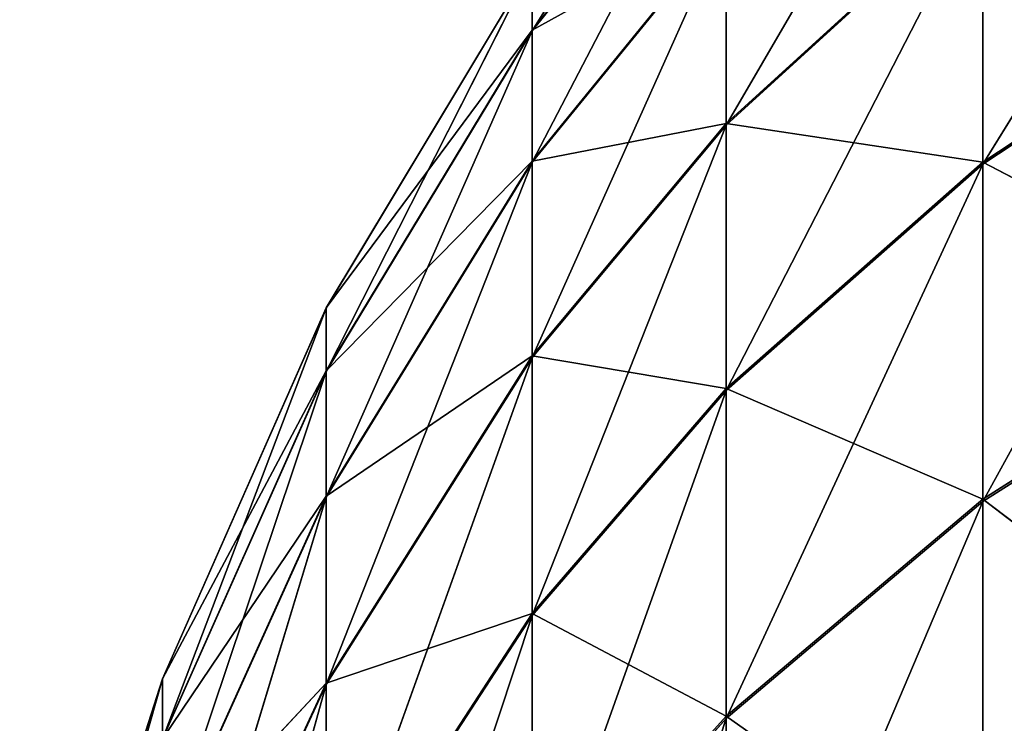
# Model space of a CAD drawing. Header units: centimetres. Extents: x 0.2 to 30.8, y 0 to 60.
# Tile 137 of 256: x 0.17 to 0.2114, y 1.4224 to 1.452. Entities that reach past the tile are written whole.
import ezdxf

# ---------------------------------------------------------------- set-up
doc = ezdxf.new("R2010")
doc.units = ezdxf.units.CM
doc.header["$LTSCALE"] = 2.54
doc.layers.get('0').update_dxf_attribs({"true_color": 0xff5454})

# ---------------------------------------------------------------- blocks, each defined once
blk = doc.blocks.new('Kosz na _mieci Derbin Large.STL')
at = {"color": 0}
for p, q in [((0.210534, 1.46615, 1.182236), (0.19975, 1.447615, 1.211035)), ((0.210534, 1.46615, 1.182236), (0.19975, 1.447615, 1.211035)), ((0.222812, 1.465831, 1.21687), (0.210534, 1.445966, 1.245243)), ((0.222812, 1.465831, 1.21687), (0.210534, 1.445966, 1.245243)), ((0.191581, 1.451574, 1.146911), (0.19975, 1.464604, 1.1162)), ((0.191581, 1.451574, 1.146911), (0.19975, 1.464604, 1.1162)), ((0.19975, 1.461777, 1.051928), (0.191581, 1.4516, 1.053284)), ((0.19975, 1.461777, 1.051928), (0.191581, 1.4516, 1.053284)), ((0.19975, 1.46175, 1.148272), (0.191581, 1.446057, 1.177711)), ((0.191581, 1.451574, 1.146911), (0.19975, 1.46175, 1.148272)), ((0.191581, 1.451574, 1.146911), (0.19975, 1.46175, 1.148272)), ((0.19975, 1.46175, 1.148272), (0.191581, 1.446057, 1.177711)), ((0.210534, 1.457516, 0.986012), (0.19975, 1.447677, 0.989157)), ((0.210534, 1.457516, 0.986012), (0.19975, 1.447677, 0.989157)), ((0.210534, 1.457453, 1.214186), (0.19975, 1.436445, 1.241234)), ((0.210534, 1.457453, 1.214186), (0.19975, 1.436445, 1.241234)), ((0.210534, 1.457453, 1.214186), (0.19975, 1.447615, 1.211035)), ((0.210534, 1.457453, 1.214186), (0.19975, 1.447615, 1.211035)), ((0.210534, 1.457516, 0.986012), (0.210534, 1.446047, 0.954949)), ((0.210534, 1.457516, 0.986012), (0.210534, 1.446047, 0.954949)), ((0.210534, 1.445966, 1.245243), (0.210534, 1.457453, 1.214186)), ((0.210534, 1.445966, 1.245243), (0.210534, 1.457453, 1.214186)), ((0.19975, 1.456116, 1.020231), (0.191581, 1.4516, 1.053284)), ((0.19975, 1.456116, 1.020231), (0.191581, 1.4516, 1.053284)), ((0.19975, 1.456116, 1.020231), (0.191581, 1.4461, 1.022481)), ((0.19975, 1.456116, 1.020231), (0.191581, 1.4461, 1.022481)), ((0.191581, 1.437838, 1.207903), (0.19975, 1.456072, 1.179967)), ((0.19975, 1.456072, 1.179967), (0.191581, 1.446057, 1.177711)), ((0.19975, 1.456072, 1.179967), (0.191581, 1.446057, 1.177711)), ((0.191581, 1.437838, 1.207903), (0.19975, 1.456072, 1.179967)), ((0.19975, 1.456116, 1.020231), (0.19975, 1.447677, 0.989157)), ((0.19975, 1.456116, 1.020231), (0.19975, 1.447677, 0.989157)), ((0.19975, 1.456072, 1.179967), (0.19975, 1.447615, 1.211035)), ((0.19975, 1.456072, 1.179967), (0.19975, 1.447615, 1.211035)), ((0.191581, 1.454357, 1.084453), (0.182919, 1.43991, 1.1151)), ((0.191581, 1.454357, 1.084453), (0.182919, 1.43991, 1.1151)), ((0.191581, 1.454357, 1.084453), (0.182919, 1.439919, 1.085088)), ((0.191581, 1.454357, 1.084453), (0.182919, 1.439919, 1.085088)), ((0.191581, 1.454349, 1.115743), (0.182919, 1.437249, 1.144994)), ((0.191581, 1.454349, 1.115743), (0.182919, 1.437249, 1.144994)), ((0.191581, 1.454349, 1.115743), (0.182919, 1.43991, 1.1151)), ((0.191581, 1.454349, 1.115743), (0.182919, 1.43991, 1.1151)), ((0.191581, 1.454357, 1.084453), (0.191581, 1.4516, 1.053284)), ((0.191581, 1.454357, 1.084453), (0.191581, 1.4516, 1.053284)), ((0.191581, 1.451574, 1.146911), (0.191581, 1.454349, 1.115743)), ((0.191581, 1.451574, 1.146911), (0.191581, 1.454349, 1.115743)), ((0.222812, 1.454157, 0.951539), (0.210534, 1.446047, 0.954949)), ((0.222812, 1.454157, 0.951539), (0.210534, 1.446047, 0.954949)), ((0.210534, 1.43178, 1.275163), (0.222812, 1.454074, 1.248657)), ((0.222812, 1.454074, 1.248657), (0.210534, 1.445966, 1.245243)), ((0.222812, 1.454074, 1.248657), (0.210534, 1.445966, 1.245243)), ((0.210534, 1.43178, 1.275163), (0.222812, 1.454074, 1.248657)), ((0.191581, 1.4516, 1.053284), (0.182919, 1.439919, 1.085088)), ((0.191581, 1.4516, 1.053284), (0.182919, 1.439919, 1.085088)), ((0.191581, 1.4516, 1.053284), (0.182919, 1.437274, 1.055193)), ((0.191581, 1.4516, 1.053284), (0.182919, 1.437274, 1.055193)), ((0.182919, 1.431957, 1.174536), (0.191581, 1.451574, 1.146911)), ((0.191581, 1.451574, 1.146911), (0.182919, 1.437249, 1.144994)), ((0.191581, 1.451574, 1.146911), (0.182919, 1.437249, 1.144994)), ((0.182919, 1.431957, 1.174536), (0.191581, 1.451574, 1.146911)), ((0.191581, 1.4516, 1.053284), (0.191581, 1.4461, 1.022481)), ((0.191581, 1.4516, 1.053284), (0.191581, 1.4461, 1.022481)), ((0.191581, 1.451574, 1.146911), (0.191581, 1.446057, 1.177711)), ((0.191581, 1.451574, 1.146911), (0.191581, 1.446057, 1.177711)), ((0.191581, 1.4461, 1.022481), (0.19975, 1.447677, 0.989157)), ((0.19975, 1.447677, 0.989157), (0.191581, 1.437898, 0.992284)), ((0.19975, 1.447677, 0.989157), (0.191581, 1.437898, 0.992284)), ((0.191581, 1.4461, 1.022481), (0.19975, 1.447677, 0.989157)), ((0.19975, 1.447677, 0.989157), (0.19975, 1.436524, 0.958952)), ((0.19975, 1.447677, 0.989157), (0.19975, 1.436524, 0.958952)), ((0.19975, 1.447677, 0.989157), (0.210534, 1.446047, 0.954949)), ((0.19975, 1.447677, 0.989157), (0.210534, 1.446047, 0.954949)), ((0.19975, 1.447615, 1.211035), (0.191581, 1.426984, 1.237251)), ((0.191581, 1.437838, 1.207903), (0.19975, 1.447615, 1.211035)), ((0.191581, 1.437838, 1.207903), (0.19975, 1.447615, 1.211035)), ((0.19975, 1.447615, 1.211035), (0.191581, 1.426984, 1.237251)), ((0.19975, 1.436445, 1.241234), (0.19975, 1.447615, 1.211035)), ((0.19975, 1.436445, 1.241234), (0.19975, 1.447615, 1.211035)), ((0.182919, 1.437274, 1.055193), (0.191581, 1.4461, 1.022481)), ((0.191581, 1.4461, 1.022481), (0.182919, 1.431998, 1.025648)), ((0.191581, 1.4461, 1.022481), (0.182919, 1.431998, 1.025648)), ((0.182919, 1.437274, 1.055193), (0.191581, 1.4461, 1.022481)), ((0.191581, 1.446057, 1.177711), (0.182919, 1.424075, 1.203494)), ((0.182919, 1.431957, 1.174536), (0.191581, 1.446057, 1.177711)), ((0.182919, 1.431957, 1.174536), (0.191581, 1.446057, 1.177711)), ((0.191581, 1.446057, 1.177711), (0.182919, 1.424075, 1.203494)), ((0.191581, 1.4461, 1.022481), (0.191581, 1.437898, 0.992284)), ((0.191581, 1.4461, 1.022481), (0.191581, 1.437898, 0.992284)), ((0.191581, 1.437838, 1.207903), (0.191581, 1.446057, 1.177711)), ((0.191581, 1.437838, 1.207903), (0.191581, 1.446057, 1.177711)), ((0.210534, 1.446047, 0.954949), (0.19975, 1.436524, 0.958952)), ((0.210534, 1.446047, 0.954949), (0.19975, 1.436524, 0.958952)), ((0.210534, 1.445966, 1.245243), (0.19975, 1.42265, 1.270328)), ((0.210534, 1.445966, 1.245243), (0.19975, 1.42265, 1.270328)), ((0.210534, 1.445966, 1.245243), (0.19975, 1.436445, 1.241234)), ((0.210534, 1.445966, 1.245243), (0.19975, 1.436445, 1.241234)), ((0.210534, 1.446047, 0.954949), (0.210534, 1.431877, 0.925021)), ((0.210534, 1.446047, 0.954949), (0.210534, 1.431877, 0.925021)), ((0.210534, 1.446047, 0.954949), (0.222812, 1.439654, 0.920908)), ((0.210534, 1.446047, 0.954949), (0.222812, 1.439654, 0.920908)), ((0.210534, 1.43178, 1.275163), (0.210534, 1.445966, 1.245243)), ((0.210534, 1.43178, 1.275163), (0.210534, 1.445966, 1.245243)), ((0.182919, 1.439919, 1.085088), (0.176046, 1.42431, 1.114405)), ((0.182919, 1.439919, 1.085088), (0.176046, 1.42431, 1.114405)), ((0.182919, 1.439919, 1.085088), (0.176046, 1.424318, 1.085775)), ((0.182919, 1.439919, 1.085088), (0.176046, 1.424318, 1.085775)), ((0.182919, 1.43991, 1.1151), (0.176046, 1.421772, 1.142923)), ((0.182919, 1.43991, 1.1151), (0.176046, 1.421772, 1.142923)), ((0.182919, 1.43991, 1.1151), (0.176046, 1.42431, 1.114405)), ((0.182919, 1.43991, 1.1151), (0.176046, 1.42431, 1.114405)), ((0.182919, 1.43991, 1.1151), (0.182919, 1.439919, 1.085088)), ((0.182919, 1.43991, 1.1151), (0.182919, 1.439919, 1.085088)), ((0.182919, 1.439919, 1.085088), (0.182919, 1.437274, 1.055193)), ((0.182919, 1.439919, 1.085088), (0.182919, 1.437274, 1.055193)), ((0.182919, 1.437249, 1.144994), (0.182919, 1.43991, 1.1151)), ((0.182919, 1.437249, 1.144994), (0.182919, 1.43991, 1.1151)), ((0.222812, 1.439654, 0.920908), (0.210534, 1.431877, 0.925021)), ((0.222812, 1.439654, 0.920908), (0.210534, 1.431877, 0.925021)), ((0.210534, 1.43178, 1.275163), (0.222812, 1.439554, 1.27928)), ((0.210534, 1.43178, 1.275163), (0.222812, 1.439554, 1.27928)), ((0.191581, 1.437898, 0.992284), (0.182919, 1.431998, 1.025648)), ((0.191581, 1.437898, 0.992284), (0.182919, 1.431998, 1.025648)), ((0.191581, 1.437898, 0.992284), (0.182919, 1.424132, 0.996685)), ((0.191581, 1.437898, 0.992284), (0.182919, 1.424132, 0.996685)), ((0.182919, 1.413663, 1.231642), (0.191581, 1.437838, 1.207903)), ((0.191581, 1.437838, 1.207903), (0.182919, 1.424075, 1.203494)), ((0.191581, 1.437838, 1.207903), (0.182919, 1.424075, 1.203494)), ((0.182919, 1.413663, 1.231642), (0.191581, 1.437838, 1.207903)), ((0.19975, 1.436524, 0.958952), (0.191581, 1.437898, 0.992284)), ((0.191581, 1.437898, 0.992284), (0.191581, 1.42706, 0.96293)), ((0.191581, 1.437898, 0.992284), (0.191581, 1.42706, 0.96293)), ((0.19975, 1.436524, 0.958952), (0.191581, 1.437898, 0.992284)), ((0.191581, 1.437838, 1.207903), (0.191581, 1.426984, 1.237251)), ((0.191581, 1.437838, 1.207903), (0.191581, 1.426984, 1.237251)), ((0.176046, 1.424318, 1.085775), (0.182919, 1.437274, 1.055193)), ((0.182919, 1.437274, 1.055193), (0.176046, 1.421795, 1.057255)), ((0.182919, 1.437274, 1.055193), (0.176046, 1.421795, 1.057255)), ((0.176046, 1.424318, 1.085775), (0.182919, 1.437274, 1.055193)), ((0.182919, 1.437274, 1.055193), (0.182919, 1.431998, 1.025648)), ((0.182919, 1.437274, 1.055193), (0.182919, 1.431998, 1.025648)), ((0.182919, 1.437249, 1.144994), (0.176046, 1.416723, 1.171105)), ((0.182919, 1.437249, 1.144994), (0.176046, 1.416723, 1.171105)), ((0.182919, 1.437249, 1.144994), (0.176046, 1.421772, 1.142923)), ((0.182919, 1.437249, 1.144994), (0.176046, 1.421772, 1.142923)), ((0.182919, 1.431957, 1.174536), (0.182919, 1.437249, 1.144994)), ((0.182919, 1.431957, 1.174536), (0.182919, 1.437249, 1.144994)), ((0.19975, 1.436524, 0.958952), (0.191581, 1.42706, 0.96293)), ((0.19975, 1.436524, 0.958952), (0.191581, 1.42706, 0.96293)), ((0.19975, 1.436445, 1.241234), (0.191581, 1.413578, 1.265524)), ((0.19975, 1.436445, 1.241234), (0.191581, 1.413578, 1.265524)), ((0.19975, 1.436445, 1.241234), (0.191581, 1.426984, 1.237251)), ((0.19975, 1.436445, 1.241234), (0.191581, 1.426984, 1.237251)), ((0.210534, 1.431877, 0.925021), (0.19975, 1.436524, 0.958952)), ((0.19975, 1.436524, 0.958952), (0.19975, 1.422745, 0.92985)), ((0.19975, 1.436524, 0.958952), (0.19975, 1.422745, 0.92985)), ((0.210534, 1.431877, 0.925021), (0.19975, 1.436524, 0.958952)), ((0.19975, 1.42265, 1.270328), (0.19975, 1.436445, 1.241234)), ((0.19975, 1.42265, 1.270328), (0.19975, 1.436445, 1.241234)), ((0.182919, 1.431998, 1.025648), (0.176046, 1.421795, 1.057255)), ((0.182919, 1.431998, 1.025648), (0.176046, 1.421795, 1.057255)), ((0.182919, 1.431998, 1.025648), (0.176046, 1.416762, 1.029071)), ((0.182919, 1.431998, 1.025648), (0.176046, 1.416762, 1.029071)), ((0.176046, 1.409203, 1.19873), (0.182919, 1.431957, 1.174536)), ((0.182919, 1.431957, 1.174536), (0.176046, 1.416723, 1.171105)), ((0.182919, 1.431957, 1.174536), (0.176046, 1.416723, 1.171105)), ((0.176046, 1.409203, 1.19873), (0.182919, 1.431957, 1.174536)), ((0.182919, 1.431998, 1.025648), (0.182919, 1.424132, 0.996685)), ((0.182919, 1.431998, 1.025648), (0.182919, 1.424132, 0.996685)), ((0.182919, 1.431957, 1.174536), (0.182919, 1.424075, 1.203494)), ((0.182919, 1.431957, 1.174536), (0.182919, 1.424075, 1.203494)), ((0.210534, 1.431877, 0.925021), (0.19975, 1.422745, 0.92985)), ((0.210534, 1.431877, 0.925021), (0.19975, 1.422745, 0.92985)), ((0.19975, 1.406338, 1.298089), (0.210534, 1.43178, 1.275163)), ((0.210534, 1.43178, 1.275163), (0.19975, 1.42265, 1.270328)), ((0.210534, 1.43178, 1.275163), (0.19975, 1.42265, 1.270328)), ((0.19975, 1.406338, 1.298089), (0.210534, 1.43178, 1.275163)), ((0.222812, 1.422501, 0.891679), (0.210534, 1.431877, 0.925021)), ((0.210534, 1.431877, 0.925021), (0.210534, 1.415118, 0.896463)), ((0.210534, 1.431877, 0.925021), (0.210534, 1.415118, 0.896463)), ((0.222812, 1.422501, 0.891679), (0.210534, 1.431877, 0.925021)), ((0.210534, 1.43178, 1.275163), (0.210534, 1.415005, 1.303712)), ((0.210534, 1.43178, 1.275163), (0.210534, 1.415005, 1.303712)), ((0.191581, 1.42706, 0.96293), (0.182919, 1.424132, 0.996685)), ((0.191581, 1.42706, 0.96293), (0.182919, 1.424132, 0.996685)), ((0.191581, 1.42706, 0.96293), (0.182919, 1.413737, 0.968531)), ((0.191581, 1.42706, 0.96293), (0.182919, 1.413737, 0.968531)), ((0.191581, 1.426984, 1.237251), (0.182919, 1.400805, 1.25876)), ((0.182919, 1.413663, 1.231642), (0.191581, 1.426984, 1.237251)), ((0.182919, 1.413663, 1.231642), (0.191581, 1.426984, 1.237251)), ((0.191581, 1.426984, 1.237251), (0.182919, 1.400805, 1.25876)), ((0.19975, 1.422745, 0.92985), (0.191581, 1.42706, 0.96293)), ((0.191581, 1.42706, 0.96293), (0.191581, 1.41367, 0.93465)), ((0.191581, 1.42706, 0.96293), (0.191581, 1.41367, 0.93465)), ((0.19975, 1.422745, 0.92985), (0.191581, 1.42706, 0.96293)), ((0.191581, 1.413578, 1.265524), (0.191581, 1.426984, 1.237251)), ((0.191581, 1.413578, 1.265524), (0.191581, 1.426984, 1.237251)), ((0.170035, 1.40558, 1.11357), (0.176046, 1.424318, 1.085775)), ((0.176046, 1.424318, 1.085775), (0.170035, 1.405587, 1.086599)), ((0.176046, 1.424318, 1.085775), (0.170035, 1.405587, 1.086599)), ((0.170035, 1.40558, 1.11357), (0.176046, 1.424318, 1.085775)), ((0.176046, 1.42431, 1.114405), (0.170035, 1.403188, 1.140436)), ((0.176046, 1.42431, 1.114405), (0.170035, 1.403188, 1.140436)), ((0.176046, 1.42431, 1.114405), (0.170035, 1.40558, 1.11357)), ((0.176046, 1.42431, 1.114405), (0.170035, 1.40558, 1.11357)), ((0.176046, 1.424318, 1.085775), (0.176046, 1.421795, 1.057255)), ((0.176046, 1.424318, 1.085775), (0.176046, 1.421795, 1.057255)), ((0.176046, 1.42431, 1.114405), (0.176046, 1.424318, 1.085775)), ((0.176046, 1.42431, 1.114405), (0.176046, 1.424318, 1.085775)), ((0.176046, 1.421772, 1.142923), (0.176046, 1.42431, 1.114405)), ((0.176046, 1.421772, 1.142923), (0.176046, 1.42431, 1.114405)), ((0.182919, 1.424132, 0.996685), (0.176046, 1.416762, 1.029071)), ((0.182919, 1.424132, 0.996685), (0.176046, 1.416762, 1.029071)), ((0.182919, 1.424132, 0.996685), (0.176046, 1.409258, 1.001441)), ((0.182919, 1.424132, 0.996685), (0.176046, 1.409258, 1.001441)), ((0.182919, 1.424075, 1.203494), (0.176046, 1.399271, 1.225583)), ((0.176046, 1.409203, 1.19873), (0.182919, 1.424075, 1.203494)), ((0.176046, 1.409203, 1.19873), (0.182919, 1.424075, 1.203494)), ((0.182919, 1.424075, 1.203494), (0.176046, 1.399271, 1.225583)), ((0.182919, 1.424132, 0.996685), (0.182919, 1.413737, 0.968531)), ((0.182919, 1.424132, 0.996685), (0.182919, 1.413737, 0.968531)), ((0.182919, 1.413663, 1.231642), (0.182919, 1.424075, 1.203494)), ((0.182919, 1.413663, 1.231642), (0.182919, 1.424075, 1.203494)), ((0.19975, 1.422745, 0.92985), (0.191581, 1.41367, 0.93465)), ((0.19975, 1.422745, 0.92985), (0.191581, 1.41367, 0.93465)), ((0.19975, 1.42265, 1.270328), (0.191581, 1.397726, 1.292502)), ((0.19975, 1.42265, 1.270328), (0.191581, 1.397726, 1.292502)), ((0.19975, 1.42265, 1.270328), (0.191581, 1.413578, 1.265524)), ((0.19975, 1.42265, 1.270328), (0.191581, 1.413578, 1.265524)), ((0.210534, 1.415118, 0.896463), (0.19975, 1.422745, 0.92985)), ((0.19975, 1.422745, 0.92985), (0.19975, 1.406448, 0.90208)), ((0.19975, 1.422745, 0.92985), (0.19975, 1.406448, 0.90208)), ((0.210534, 1.415118, 0.896463), (0.19975, 1.422745, 0.92985)), ((0.19975, 1.406338, 1.298089), (0.19975, 1.42265, 1.270328)), ((0.19975, 1.406338, 1.298089), (0.19975, 1.42265, 1.270328))]:
    blk.add_line(p, q, dxfattribs=at)
mesh = blk.add_polyface(dxfattribs=at)
corners = [(0.210534, 1.457453, 1.214186), (0.210534, 1.46615, 1.182236), (0.19975, 1.447615, 1.211035)]
mesh.append_faces([[corners[k] for k in face] for face in [(0, 1, 2)]], dxfattribs={"color": 0})
mesh = blk.add_polyface(dxfattribs=at)
corners = [(0.19975, 1.447615, 1.211035), (0.210534, 1.46615, 1.182236), (0.19975, 1.456072, 1.179967)]
mesh.append_faces([[corners[k] for k in face] for face in [(0, 1, 2)]], dxfattribs={"color": 0})
mesh = blk.add_polyface(dxfattribs=at)
corners = [(0.222812, 1.454074, 1.248657), (0.222812, 1.465831, 1.21687), (0.210534, 1.445966, 1.245243)]
mesh.append_faces([[corners[k] for k in face] for face in [(0, 1, 2)]], dxfattribs={"color": 0})
mesh = blk.add_polyface(dxfattribs=at)
corners = [(0.210534, 1.445966, 1.245243), (0.222812, 1.465831, 1.21687), (0.210534, 1.457453, 1.214186)]
mesh.append_faces([[corners[k] for k in face] for face in [(0, 1, 2)]], dxfattribs={"color": 0})
mesh = blk.add_polyface(dxfattribs=at)
corners = [(0.19975, 1.464604, 1.1162), (0.191581, 1.454349, 1.115743), (0.191581, 1.451574, 1.146911)]
mesh.append_faces([[corners[k] for k in face] for face in [(0, 1, 2)]], dxfattribs={"color": 0})
mesh = blk.add_polyface(dxfattribs=at)
corners = [(0.19975, 1.464604, 1.1162), (0.191581, 1.451574, 1.146911), (0.19975, 1.46175, 1.148272)]
mesh.append_faces([[corners[k] for k in face] for face in [(0, 1, 2)]], dxfattribs={"color": 0})
mesh = blk.add_polyface(dxfattribs=at)
corners = [(0.19975, 1.461777, 1.051928), (0.191581, 1.4516, 1.053284), (0.191581, 1.454357, 1.084453)]
mesh.append_faces([[corners[k] for k in face] for face in [(0, 1, 2)]], dxfattribs={"color": 0})
mesh = blk.add_polyface(dxfattribs=at)
corners = [(0.19975, 1.461777, 1.051928), (0.19975, 1.456116, 1.020231), (0.191581, 1.4516, 1.053284)]
mesh.append_faces([[corners[k] for k in face] for face in [(0, 1, 2)]], dxfattribs={"color": 0})
mesh = blk.add_polyface(dxfattribs=at)
corners = [(0.19975, 1.46175, 1.148272), (0.191581, 1.446057, 1.177711), (0.19975, 1.456072, 1.179967)]
mesh.append_faces([[corners[k] for k in face] for face in [(0, 1, 2)]], dxfattribs={"color": 0})
mesh = blk.add_polyface(dxfattribs=at)
corners = [(0.19975, 1.46175, 1.148272), (0.191581, 1.451574, 1.146911), (0.191581, 1.446057, 1.177711)]
mesh.append_faces([[corners[k] for k in face] for face in [(0, 1, 2)]], dxfattribs={"color": 0})
mesh = blk.add_polyface(dxfattribs=at)
corners = [(0.19975, 1.456116, 1.020231), (0.210534, 1.457516, 0.986012), (0.19975, 1.447677, 0.989157)]
mesh.append_faces([[corners[k] for k in face] for face in [(0, 1, 2)]], dxfattribs={"color": 0})
mesh = blk.add_polyface(dxfattribs=at)
corners = [(0.210534, 1.457516, 0.986012), (0.210534, 1.446047, 0.954949), (0.19975, 1.447677, 0.989157)]
mesh.append_faces([[corners[k] for k in face] for face in [(0, 1, 2)]], dxfattribs={"color": 0})
mesh = blk.add_polyface(dxfattribs=at)
corners = [(0.210534, 1.457453, 1.214186), (0.19975, 1.436445, 1.241234), (0.210534, 1.445966, 1.245243)]
mesh.append_faces([[corners[k] for k in face] for face in [(0, 1, 2)]], dxfattribs={"color": 0})
mesh = blk.add_polyface(dxfattribs=at)
corners = [(0.210534, 1.457453, 1.214186), (0.19975, 1.447615, 1.211035), (0.19975, 1.436445, 1.241234)]
mesh.append_faces([[corners[k] for k in face] for face in [(0, 1, 2)]], dxfattribs={"color": 0})
mesh = blk.add_polyface(dxfattribs=at)
corners = [(0.210534, 1.457516, 0.986012), (0.222812, 1.454157, 0.951539), (0.210534, 1.446047, 0.954949)]
mesh.append_faces([[corners[k] for k in face] for face in [(0, 1, 2)]], dxfattribs={"color": 0})
mesh = blk.add_polyface(dxfattribs=at)
corners = [(0.19975, 1.456116, 1.020231), (0.191581, 1.4461, 1.022481), (0.191581, 1.4516, 1.053284)]
mesh.append_faces([[corners[k] for k in face] for face in [(0, 1, 2)]], dxfattribs={"color": 0})
mesh = blk.add_polyface(dxfattribs=at)
corners = [(0.19975, 1.456116, 1.020231), (0.19975, 1.447677, 0.989157), (0.191581, 1.4461, 1.022481)]
mesh.append_faces([[corners[k] for k in face] for face in [(0, 1, 2)]], dxfattribs={"color": 0})
mesh = blk.add_polyface(dxfattribs=at)
corners = [(0.19975, 1.456072, 1.179967), (0.191581, 1.446057, 1.177711), (0.191581, 1.437838, 1.207903)]
mesh.append_faces([[corners[k] for k in face] for face in [(0, 1, 2)]], dxfattribs={"color": 0})
mesh = blk.add_polyface(dxfattribs=at)
corners = [(0.19975, 1.456072, 1.179967), (0.191581, 1.437838, 1.207903), (0.19975, 1.447615, 1.211035)]
mesh.append_faces([[corners[k] for k in face] for face in [(0, 1, 2)]], dxfattribs={"color": 0})
mesh = blk.add_polyface(dxfattribs=at)
corners = [(0.191581, 1.454357, 1.084453), (0.182919, 1.43991, 1.1151), (0.191581, 1.454349, 1.115743)]
mesh.append_faces([[corners[k] for k in face] for face in [(0, 1, 2)]], dxfattribs={"color": 0})
mesh = blk.add_polyface(dxfattribs=at)
corners = [(0.191581, 1.454357, 1.084453), (0.182919, 1.439919, 1.085088), (0.182919, 1.43991, 1.1151)]
mesh.append_faces([[corners[k] for k in face] for face in [(0, 1, 2)]], dxfattribs={"color": 0})
mesh = blk.add_polyface(dxfattribs=at)
corners = [(0.191581, 1.454357, 1.084453), (0.191581, 1.4516, 1.053284), (0.182919, 1.439919, 1.085088)]
mesh.append_faces([[corners[k] for k in face] for face in [(0, 1, 2)]], dxfattribs={"color": 0})
mesh = blk.add_polyface(dxfattribs=at)
corners = [(0.191581, 1.454349, 1.115743), (0.182919, 1.437249, 1.144994), (0.191581, 1.451574, 1.146911)]
mesh.append_faces([[corners[k] for k in face] for face in [(0, 1, 2)]], dxfattribs={"color": 0})
mesh = blk.add_polyface(dxfattribs=at)
corners = [(0.191581, 1.454349, 1.115743), (0.182919, 1.43991, 1.1151), (0.182919, 1.437249, 1.144994)]
mesh.append_faces([[corners[k] for k in face] for face in [(0, 1, 2)]], dxfattribs={"color": 0})
mesh = blk.add_polyface(dxfattribs=at)
corners = [(0.210534, 1.446047, 0.954949), (0.222812, 1.454157, 0.951539), (0.222812, 1.439654, 0.920908)]
mesh.append_faces([[corners[k] for k in face] for face in [(0, 1, 2)]], dxfattribs={"color": 0})
mesh = blk.add_polyface(dxfattribs=at)
corners = [(0.210534, 1.43178, 1.275163), (0.222812, 1.454074, 1.248657), (0.210534, 1.445966, 1.245243)]
mesh.append_faces([[corners[k] for k in face] for face in [(0, 1, 2)]], dxfattribs={"color": 0})
mesh = blk.add_polyface(dxfattribs=at)
corners = [(0.222812, 1.439554, 1.27928), (0.222812, 1.454074, 1.248657), (0.210534, 1.43178, 1.275163)]
mesh.append_faces([[corners[k] for k in face] for face in [(0, 1, 2)]], dxfattribs={"color": 0})
mesh = blk.add_polyface(dxfattribs=at)
corners = [(0.191581, 1.4516, 1.053284), (0.182919, 1.437274, 1.055193), (0.182919, 1.439919, 1.085088)]
mesh.append_faces([[corners[k] for k in face] for face in [(0, 1, 2)]], dxfattribs={"color": 0})
mesh = blk.add_polyface(dxfattribs=at)
corners = [(0.191581, 1.4516, 1.053284), (0.191581, 1.4461, 1.022481), (0.182919, 1.437274, 1.055193)]
mesh.append_faces([[corners[k] for k in face] for face in [(0, 1, 2)]], dxfattribs={"color": 0})
mesh = blk.add_polyface(dxfattribs=at)
corners = [(0.191581, 1.451574, 1.146911), (0.182919, 1.437249, 1.144994), (0.182919, 1.431957, 1.174536)]
mesh.append_faces([[corners[k] for k in face] for face in [(0, 1, 2)]], dxfattribs={"color": 0})
mesh = blk.add_polyface(dxfattribs=at)
corners = [(0.191581, 1.451574, 1.146911), (0.182919, 1.431957, 1.174536), (0.191581, 1.446057, 1.177711)]
mesh.append_faces([[corners[k] for k in face] for face in [(0, 1, 2)]], dxfattribs={"color": 0})
mesh = blk.add_polyface(dxfattribs=at)
corners = [(0.19975, 1.447677, 0.989157), (0.191581, 1.437898, 0.992284), (0.191581, 1.4461, 1.022481)]
mesh.append_faces([[corners[k] for k in face] for face in [(0, 1, 2)]], dxfattribs={"color": 0})
mesh = blk.add_polyface(dxfattribs=at)
corners = [(0.19975, 1.447677, 0.989157), (0.19975, 1.436524, 0.958952), (0.191581, 1.437898, 0.992284)]
mesh.append_faces([[corners[k] for k in face] for face in [(0, 1, 2)]], dxfattribs={"color": 0})
mesh = blk.add_polyface(dxfattribs=at)
corners = [(0.19975, 1.447677, 0.989157), (0.210534, 1.446047, 0.954949), (0.19975, 1.436524, 0.958952)]
mesh.append_faces([[corners[k] for k in face] for face in [(0, 1, 2)]], dxfattribs={"color": 0})
mesh = blk.add_polyface(dxfattribs=at)
corners = [(0.19975, 1.447615, 1.211035), (0.191581, 1.426984, 1.237251), (0.19975, 1.436445, 1.241234)]
mesh.append_faces([[corners[k] for k in face] for face in [(0, 1, 2)]], dxfattribs={"color": 0})
mesh = blk.add_polyface(dxfattribs=at)
corners = [(0.19975, 1.447615, 1.211035), (0.191581, 1.437838, 1.207903), (0.191581, 1.426984, 1.237251)]
mesh.append_faces([[corners[k] for k in face] for face in [(0, 1, 2)]], dxfattribs={"color": 0})
mesh = blk.add_polyface(dxfattribs=at)
corners = [(0.191581, 1.4461, 1.022481), (0.182919, 1.431998, 1.025648), (0.182919, 1.437274, 1.055193)]
mesh.append_faces([[corners[k] for k in face] for face in [(0, 1, 2)]], dxfattribs={"color": 0})
mesh = blk.add_polyface(dxfattribs=at)
corners = [(0.191581, 1.4461, 1.022481), (0.191581, 1.437898, 0.992284), (0.182919, 1.431998, 1.025648)]
mesh.append_faces([[corners[k] for k in face] for face in [(0, 1, 2)]], dxfattribs={"color": 0})
mesh = blk.add_polyface(dxfattribs=at)
corners = [(0.191581, 1.446057, 1.177711), (0.182919, 1.424075, 1.203494), (0.191581, 1.437838, 1.207903)]
mesh.append_faces([[corners[k] for k in face] for face in [(0, 1, 2)]], dxfattribs={"color": 0})
mesh = blk.add_polyface(dxfattribs=at)
corners = [(0.191581, 1.446057, 1.177711), (0.182919, 1.431957, 1.174536), (0.182919, 1.424075, 1.203494)]
mesh.append_faces([[corners[k] for k in face] for face in [(0, 1, 2)]], dxfattribs={"color": 0})
mesh = blk.add_polyface(dxfattribs=at)
corners = [(0.210534, 1.446047, 0.954949), (0.210534, 1.431877, 0.925021), (0.19975, 1.436524, 0.958952)]
mesh.append_faces([[corners[k] for k in face] for face in [(0, 1, 2)]], dxfattribs={"color": 0})
mesh = blk.add_polyface(dxfattribs=at)
corners = [(0.210534, 1.445966, 1.245243), (0.19975, 1.42265, 1.270328), (0.210534, 1.43178, 1.275163)]
mesh.append_faces([[corners[k] for k in face] for face in [(0, 1, 2)]], dxfattribs={"color": 0})
mesh = blk.add_polyface(dxfattribs=at)
corners = [(0.210534, 1.445966, 1.245243), (0.19975, 1.436445, 1.241234), (0.19975, 1.42265, 1.270328)]
mesh.append_faces([[corners[k] for k in face] for face in [(0, 1, 2)]], dxfattribs={"color": 0})
mesh = blk.add_polyface(dxfattribs=at)
corners = [(0.210534, 1.446047, 0.954949), (0.222812, 1.439654, 0.920908), (0.210534, 1.431877, 0.925021)]
mesh.append_faces([[corners[k] for k in face] for face in [(0, 1, 2)]], dxfattribs={"color": 0})
mesh = blk.add_polyface(dxfattribs=at)
corners = [(0.182919, 1.439919, 1.085088), (0.176046, 1.42431, 1.114405), (0.182919, 1.43991, 1.1151)]
mesh.append_faces([[corners[k] for k in face] for face in [(0, 1, 2)]], dxfattribs={"color": 0})
mesh = blk.add_polyface(dxfattribs=at)
corners = [(0.182919, 1.439919, 1.085088), (0.176046, 1.424318, 1.085775), (0.176046, 1.42431, 1.114405)]
mesh.append_faces([[corners[k] for k in face] for face in [(0, 1, 2)]], dxfattribs={"color": 0})
mesh = blk.add_polyface(dxfattribs=at)
corners = [(0.182919, 1.439919, 1.085088), (0.182919, 1.437274, 1.055193), (0.176046, 1.424318, 1.085775)]
mesh.append_faces([[corners[k] for k in face] for face in [(0, 1, 2)]], dxfattribs={"color": 0})
mesh = blk.add_polyface(dxfattribs=at)
corners = [(0.182919, 1.43991, 1.1151), (0.176046, 1.421772, 1.142923), (0.182919, 1.437249, 1.144994)]
mesh.append_faces([[corners[k] for k in face] for face in [(0, 1, 2)]], dxfattribs={"color": 0})
mesh = blk.add_polyface(dxfattribs=at)
corners = [(0.182919, 1.43991, 1.1151), (0.176046, 1.42431, 1.114405), (0.176046, 1.421772, 1.142923)]
mesh.append_faces([[corners[k] for k in face] for face in [(0, 1, 2)]], dxfattribs={"color": 0})
mesh = blk.add_polyface(dxfattribs=at)
corners = [(0.210534, 1.431877, 0.925021), (0.222812, 1.439654, 0.920908), (0.222812, 1.422501, 0.891679)]
mesh.append_faces([[corners[k] for k in face] for face in [(0, 1, 2)]], dxfattribs={"color": 0})
mesh = blk.add_polyface(dxfattribs=at)
corners = [(0.222812, 1.422385, 1.3085), (0.222812, 1.439554, 1.27928), (0.210534, 1.415005, 1.303712)]
mesh.append_faces([[corners[k] for k in face] for face in [(0, 1, 2)]], dxfattribs={"color": 0})
mesh = blk.add_polyface(dxfattribs=at)
corners = [(0.210534, 1.415005, 1.303712), (0.222812, 1.439554, 1.27928), (0.210534, 1.43178, 1.275163)]
mesh.append_faces([[corners[k] for k in face] for face in [(0, 1, 2)]], dxfattribs={"color": 0})
mesh = blk.add_polyface(dxfattribs=at)
corners = [(0.191581, 1.437898, 0.992284), (0.182919, 1.424132, 0.996685), (0.182919, 1.431998, 1.025648)]
mesh.append_faces([[corners[k] for k in face] for face in [(0, 1, 2)]], dxfattribs={"color": 0})
mesh = blk.add_polyface(dxfattribs=at)
corners = [(0.191581, 1.437898, 0.992284), (0.191581, 1.42706, 0.96293), (0.182919, 1.424132, 0.996685)]
mesh.append_faces([[corners[k] for k in face] for face in [(0, 1, 2)]], dxfattribs={"color": 0})
mesh = blk.add_polyface(dxfattribs=at)
corners = [(0.191581, 1.437838, 1.207903), (0.182919, 1.424075, 1.203494), (0.182919, 1.413663, 1.231642)]
mesh.append_faces([[corners[k] for k in face] for face in [(0, 1, 2)]], dxfattribs={"color": 0})
mesh = blk.add_polyface(dxfattribs=at)
corners = [(0.191581, 1.437838, 1.207903), (0.182919, 1.413663, 1.231642), (0.191581, 1.426984, 1.237251)]
mesh.append_faces([[corners[k] for k in face] for face in [(0, 1, 2)]], dxfattribs={"color": 0})
mesh = blk.add_polyface(dxfattribs=at)
corners = [(0.191581, 1.437898, 0.992284), (0.19975, 1.436524, 0.958952), (0.191581, 1.42706, 0.96293)]
mesh.append_faces([[corners[k] for k in face] for face in [(0, 1, 2)]], dxfattribs={"color": 0})
mesh = blk.add_polyface(dxfattribs=at)
corners = [(0.182919, 1.437274, 1.055193), (0.176046, 1.421795, 1.057255), (0.176046, 1.424318, 1.085775)]
mesh.append_faces([[corners[k] for k in face] for face in [(0, 1, 2)]], dxfattribs={"color": 0})
mesh = blk.add_polyface(dxfattribs=at)
corners = [(0.182919, 1.437274, 1.055193), (0.182919, 1.431998, 1.025648), (0.176046, 1.421795, 1.057255)]
mesh.append_faces([[corners[k] for k in face] for face in [(0, 1, 2)]], dxfattribs={"color": 0})
mesh = blk.add_polyface(dxfattribs=at)
corners = [(0.182919, 1.437249, 1.144994), (0.176046, 1.416723, 1.171105), (0.182919, 1.431957, 1.174536)]
mesh.append_faces([[corners[k] for k in face] for face in [(0, 1, 2)]], dxfattribs={"color": 0})
mesh = blk.add_polyface(dxfattribs=at)
corners = [(0.182919, 1.437249, 1.144994), (0.176046, 1.421772, 1.142923), (0.176046, 1.416723, 1.171105)]
mesh.append_faces([[corners[k] for k in face] for face in [(0, 1, 2)]], dxfattribs={"color": 0})
mesh = blk.add_polyface(dxfattribs=at)
corners = [(0.19975, 1.436524, 0.958952), (0.19975, 1.422745, 0.92985), (0.191581, 1.42706, 0.96293)]
mesh.append_faces([[corners[k] for k in face] for face in [(0, 1, 2)]], dxfattribs={"color": 0})
mesh = blk.add_polyface(dxfattribs=at)
corners = [(0.19975, 1.436445, 1.241234), (0.191581, 1.413578, 1.265524), (0.19975, 1.42265, 1.270328)]
mesh.append_faces([[corners[k] for k in face] for face in [(0, 1, 2)]], dxfattribs={"color": 0})
mesh = blk.add_polyface(dxfattribs=at)
corners = [(0.19975, 1.436445, 1.241234), (0.191581, 1.426984, 1.237251), (0.191581, 1.413578, 1.265524)]
mesh.append_faces([[corners[k] for k in face] for face in [(0, 1, 2)]], dxfattribs={"color": 0})
mesh = blk.add_polyface(dxfattribs=at)
corners = [(0.19975, 1.436524, 0.958952), (0.210534, 1.431877, 0.925021), (0.19975, 1.422745, 0.92985)]
mesh.append_faces([[corners[k] for k in face] for face in [(0, 1, 2)]], dxfattribs={"color": 0})
mesh = blk.add_polyface(dxfattribs=at)
corners = [(0.182919, 1.431998, 1.025648), (0.176046, 1.416762, 1.029071), (0.176046, 1.421795, 1.057255)]
mesh.append_faces([[corners[k] for k in face] for face in [(0, 1, 2)]], dxfattribs={"color": 0})
mesh = blk.add_polyface(dxfattribs=at)
corners = [(0.182919, 1.431998, 1.025648), (0.182919, 1.424132, 0.996685), (0.176046, 1.416762, 1.029071)]
mesh.append_faces([[corners[k] for k in face] for face in [(0, 1, 2)]], dxfattribs={"color": 0})
mesh = blk.add_polyface(dxfattribs=at)
corners = [(0.182919, 1.431957, 1.174536), (0.176046, 1.416723, 1.171105), (0.176046, 1.409203, 1.19873)]
mesh.append_faces([[corners[k] for k in face] for face in [(0, 1, 2)]], dxfattribs={"color": 0})
mesh = blk.add_polyface(dxfattribs=at)
corners = [(0.182919, 1.431957, 1.174536), (0.176046, 1.409203, 1.19873), (0.182919, 1.424075, 1.203494)]
mesh.append_faces([[corners[k] for k in face] for face in [(0, 1, 2)]], dxfattribs={"color": 0})
mesh = blk.add_polyface(dxfattribs=at)
corners = [(0.210534, 1.431877, 0.925021), (0.210534, 1.415118, 0.896463), (0.19975, 1.422745, 0.92985)]
mesh.append_faces([[corners[k] for k in face] for face in [(0, 1, 2)]], dxfattribs={"color": 0})
mesh = blk.add_polyface(dxfattribs=at)
corners = [(0.210534, 1.43178, 1.275163), (0.19975, 1.42265, 1.270328), (0.19975, 1.406338, 1.298089)]
mesh.append_faces([[corners[k] for k in face] for face in [(0, 1, 2)]], dxfattribs={"color": 0})
mesh = blk.add_polyface(dxfattribs=at)
corners = [(0.210534, 1.43178, 1.275163), (0.19975, 1.406338, 1.298089), (0.210534, 1.415005, 1.303712)]
mesh.append_faces([[corners[k] for k in face] for face in [(0, 1, 2)]], dxfattribs={"color": 0})
mesh = blk.add_polyface(dxfattribs=at)
corners = [(0.210534, 1.431877, 0.925021), (0.222812, 1.422501, 0.891679), (0.210534, 1.415118, 0.896463)]
mesh.append_faces([[corners[k] for k in face] for face in [(0, 1, 2)]], dxfattribs={"color": 0})
mesh = blk.add_polyface(dxfattribs=at)
corners = [(0.191581, 1.42706, 0.96293), (0.182919, 1.413737, 0.968531), (0.182919, 1.424132, 0.996685)]
mesh.append_faces([[corners[k] for k in face] for face in [(0, 1, 2)]], dxfattribs={"color": 0})
mesh = blk.add_polyface(dxfattribs=at)
corners = [(0.191581, 1.42706, 0.96293), (0.191581, 1.41367, 0.93465), (0.182919, 1.413737, 0.968531)]
mesh.append_faces([[corners[k] for k in face] for face in [(0, 1, 2)]], dxfattribs={"color": 0})
mesh = blk.add_polyface(dxfattribs=at)
corners = [(0.191581, 1.426984, 1.237251), (0.182919, 1.400805, 1.25876), (0.191581, 1.413578, 1.265524)]
mesh.append_faces([[corners[k] for k in face] for face in [(0, 1, 2)]], dxfattribs={"color": 0})
mesh = blk.add_polyface(dxfattribs=at)
corners = [(0.191581, 1.426984, 1.237251), (0.182919, 1.413663, 1.231642), (0.182919, 1.400805, 1.25876)]
mesh.append_faces([[corners[k] for k in face] for face in [(0, 1, 2)]], dxfattribs={"color": 0})
mesh = blk.add_polyface(dxfattribs=at)
corners = [(0.191581, 1.42706, 0.96293), (0.19975, 1.422745, 0.92985), (0.191581, 1.41367, 0.93465)]
mesh.append_faces([[corners[k] for k in face] for face in [(0, 1, 2)]], dxfattribs={"color": 0})
mesh = blk.add_polyface(dxfattribs=at)
corners = [(0.176046, 1.424318, 1.085775), (0.170035, 1.405587, 1.086599), (0.170035, 1.40558, 1.11357)]
mesh.append_faces([[corners[k] for k in face] for face in [(0, 1, 2)]], dxfattribs={"color": 0})
mesh = blk.add_polyface(dxfattribs=at)
corners = [(0.176046, 1.424318, 1.085775), (0.176046, 1.421795, 1.057255), (0.170035, 1.405587, 1.086599)]
mesh.append_faces([[corners[k] for k in face] for face in [(0, 1, 2)]], dxfattribs={"color": 0})
mesh = blk.add_polyface(dxfattribs=at)
corners = [(0.176046, 1.424318, 1.085775), (0.170035, 1.40558, 1.11357), (0.176046, 1.42431, 1.114405)]
mesh.append_faces([[corners[k] for k in face] for face in [(0, 1, 2)]], dxfattribs={"color": 0})
mesh = blk.add_polyface(dxfattribs=at)
corners = [(0.176046, 1.42431, 1.114405), (0.170035, 1.403188, 1.140436), (0.176046, 1.421772, 1.142923)]
mesh.append_faces([[corners[k] for k in face] for face in [(0, 1, 2)]], dxfattribs={"color": 0})
mesh = blk.add_polyface(dxfattribs=at)
corners = [(0.176046, 1.42431, 1.114405), (0.170035, 1.40558, 1.11357), (0.170035, 1.403188, 1.140436)]
mesh.append_faces([[corners[k] for k in face] for face in [(0, 1, 2)]], dxfattribs={"color": 0})
mesh = blk.add_polyface(dxfattribs=at)
corners = [(0.182919, 1.424132, 0.996685), (0.176046, 1.409258, 1.001441), (0.176046, 1.416762, 1.029071)]
mesh.append_faces([[corners[k] for k in face] for face in [(0, 1, 2)]], dxfattribs={"color": 0})
mesh = blk.add_polyface(dxfattribs=at)
corners = [(0.182919, 1.424132, 0.996685), (0.182919, 1.413737, 0.968531), (0.176046, 1.409258, 1.001441)]
mesh.append_faces([[corners[k] for k in face] for face in [(0, 1, 2)]], dxfattribs={"color": 0})
mesh = blk.add_polyface(dxfattribs=at)
corners = [(0.182919, 1.424075, 1.203494), (0.176046, 1.399271, 1.225583), (0.182919, 1.413663, 1.231642)]
mesh.append_faces([[corners[k] for k in face] for face in [(0, 1, 2)]], dxfattribs={"color": 0})
mesh = blk.add_polyface(dxfattribs=at)
corners = [(0.182919, 1.424075, 1.203494), (0.176046, 1.409203, 1.19873), (0.176046, 1.399271, 1.225583)]
mesh.append_faces([[corners[k] for k in face] for face in [(0, 1, 2)]], dxfattribs={"color": 0})
mesh = blk.add_polyface(dxfattribs=at)
corners = [(0.19975, 1.422745, 0.92985), (0.19975, 1.406448, 0.90208), (0.191581, 1.41367, 0.93465)]
mesh.append_faces([[corners[k] for k in face] for face in [(0, 1, 2)]], dxfattribs={"color": 0})
mesh = blk.add_polyface(dxfattribs=at)
corners = [(0.19975, 1.42265, 1.270328), (0.191581, 1.397726, 1.292502), (0.19975, 1.406338, 1.298089)]
mesh.append_faces([[corners[k] for k in face] for face in [(0, 1, 2)]], dxfattribs={"color": 0})
mesh = blk.add_polyface(dxfattribs=at)
corners = [(0.19975, 1.42265, 1.270328), (0.191581, 1.413578, 1.265524), (0.191581, 1.397726, 1.292502)]
mesh.append_faces([[corners[k] for k in face] for face in [(0, 1, 2)]], dxfattribs={"color": 0})
mesh = blk.add_polyface(dxfattribs=at)
corners = [(0.19975, 1.422745, 0.92985), (0.210534, 1.415118, 0.896463), (0.19975, 1.406448, 0.90208)]
mesh.append_faces([[corners[k] for k in face] for face in [(0, 1, 2)]], dxfattribs={"color": 0})
mesh = blk.add_polyface(dxfattribs=at)
corners = [(0.210534, 1.415118, 0.896463), (0.222812, 1.422501, 0.891679), (0.222812, 1.402831, 0.86408)]
mesh.append_faces([[corners[k] for k in face] for face in [(0, 1, 2)]], dxfattribs={"color": 0})

msp = doc.modelspace()

# ---------------------------------------------------------------- block references
at = {"color": 0}
msp.add_blockref('Kosz na _mieci Derbin Large.STL', (0, 0), dxfattribs=at)

doc.saveas('drawing.dxf')
